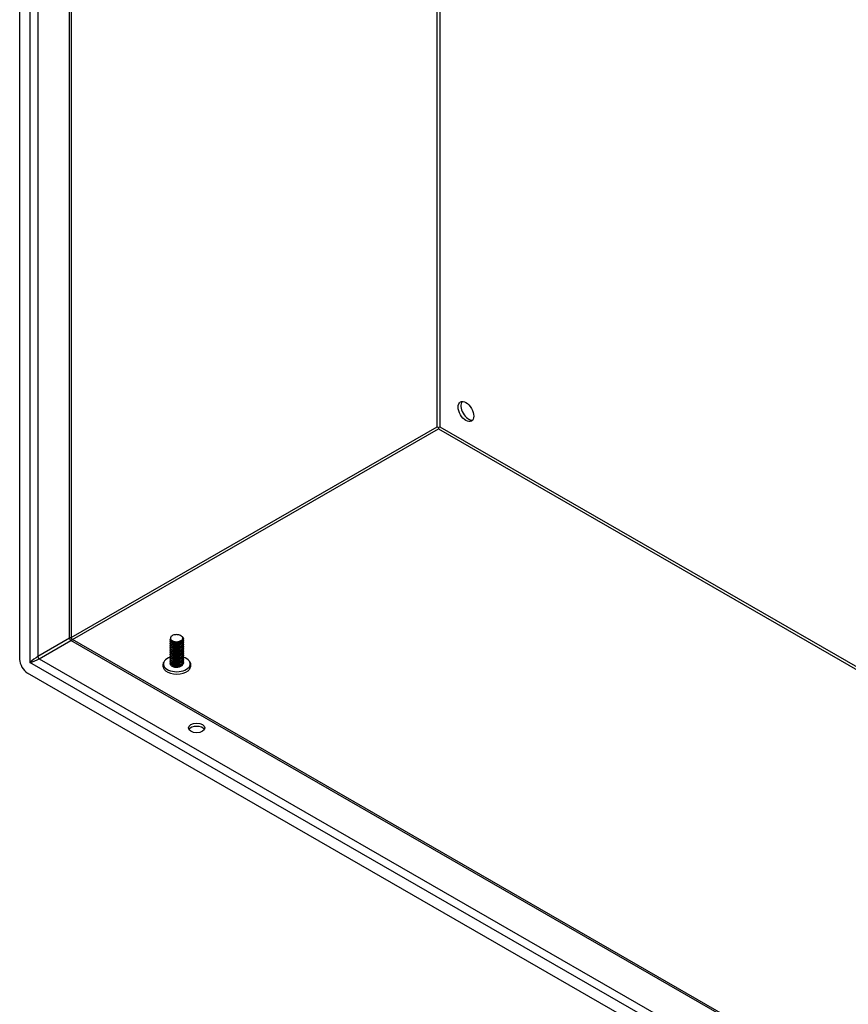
# Model space of a CAD drawing. Header units: inches. Extents: x 15 to 368, y 32 to 178.
# Tile 52 of 82: x 310 to 325, y 140 to 157. Entities that reach past the tile are written whole.
import ezdxf

# ---------------------------------------------------------------- set-up
doc = ezdxf.new("R2010")
doc.units = ezdxf.units.IN
doc.header["$MEASUREMENT"] = 0
doc.layers.add('Visible Edges(ANSI)', color=7, linetype='Continuous', lineweight=25)
doc.layers.add('Visible Tangent Edges(ANSI)', color=7, linetype='Continuous', lineweight=25)

msp = doc.modelspace()

# ---------------------------------------------------------------- linework, layer by layer
at = {"layer": 'Visible Edges(ANSI)'}
for p, q in [((309.992, 146.008), (309.992, 169.376)), ((310.898, 168.773), (310.898, 146.388)), ((317.349, 150.083), (317.349, 150.057)), ((310.913, 146.361), (359.971, 118.111)), ((312.826, 146.424), (312.831, 146.421)), ((312.869, 146.364), (312.869, 146.367)), ((312.637, 146.348), (312.637, 146.351)), ((312.637, 146.315), (312.637, 146.319)), ((312.637, 146.283), (312.637, 146.286)), ((312.637, 146.251), (312.637, 146.254)), ((312.637, 146.219), (312.637, 146.222)), ((312.637, 146.187), (312.637, 146.19)), ((312.679, 146.3), (312.666, 146.307)), ((312.679, 146.267), (312.666, 146.275)), ((312.679, 146.235), (312.666, 146.243)), ((312.679, 146.203), (312.666, 146.21)), ((312.679, 146.332), (312.672, 146.336)), ((312.819, 146.335), (312.819, 146.335)), ((312.831, 146.31), (312.819, 146.303)), ((312.831, 146.278), (312.819, 146.27)), ((312.831, 146.245), (312.819, 146.238)), ((312.831, 146.213), (312.819, 146.206)), ((312.831, 146.181), (312.819, 146.174)), ((312.869, 146.331), (312.869, 146.335)), ((312.869, 146.299), (312.869, 146.302)), ((312.869, 146.267), (312.869, 146.27)), ((312.869, 146.235), (312.869, 146.238)), ((312.869, 146.203), (312.869, 146.206)), ((312.637, 146.154), (312.637, 146.158)), ((312.637, 146.122), (312.637, 146.125)), ((312.637, 146.09), (312.637, 146.093)), ((312.637, 146.058), (312.637, 146.061)), ((312.637, 146.026), (312.637, 146.029)), ((312.679, 146.171), (312.666, 146.178)), ((312.679, 146.139), (312.666, 146.146)), ((312.679, 146.106), (312.666, 146.114)), ((312.679, 146.074), (312.666, 146.082)), ((312.679, 146.042), (312.666, 146.049)), ((312.679, 146.01), (312.666, 146.017)), ((312.831, 146.149), (312.819, 146.142)), ((312.831, 146.117), (312.819, 146.109)), ((312.831, 146.085), (312.819, 146.077)), ((312.831, 146.052), (312.819, 146.045)), ((312.831, 146.02), (312.819, 146.013)), ((312.869, 146.171), (312.869, 146.174)), ((312.869, 146.138), (312.869, 146.142)), ((312.869, 146.106), (312.869, 146.109)), ((312.869, 146.074), (312.869, 146.077)), ((312.869, 146.042), (312.869, 146.045)), ((312.869, 146.01), (312.869, 146.013)), ((312.637, 145.993), (312.637, 145.997)), ((312.637, 145.961), (312.637, 145.965)), ((312.637, 145.929), (312.637, 145.932)), ((312.679, 145.978), (312.666, 145.985)), ((312.679, 145.945), (312.666, 145.953)), ((312.679, 145.913), (312.666, 145.921)), ((312.672, 145.885), (312.666, 145.888)), ((312.831, 145.988), (312.819, 145.981)), ((312.831, 145.956), (312.819, 145.948)), ((312.831, 145.924), (312.819, 145.916)), ((312.831, 145.891), (312.819, 145.884)), ((312.869, 145.977), (312.869, 145.981)), ((312.869, 145.945), (312.869, 145.948)), ((360.041, 117.026), (310.131, 145.767))]:
    msp.add_line(p, q, dxfattribs=at)
at = {"layer": 'Visible Edges(ANSI)', "flags": 128}
for points in [[(310.913, 146.361), (310.907, 146.365), (310.902, 146.372), (310.899, 146.38), (310.898, 146.388)], [(312.831, 146.421), (312.845, 146.411), (312.856, 146.4), (312.864, 146.388), (312.868, 146.376), (312.869, 146.363), (312.866, 146.35), (312.86, 146.338), (312.85, 146.327), (312.837, 146.317), (312.821, 146.308), (312.804, 146.301), (312.784, 146.296), (312.764, 146.293), (312.743, 146.292), (312.723, 146.293), (312.704, 146.296), (312.686, 146.301), (312.67, 146.308), (312.657, 146.316), (312.647, 146.326), (312.64, 146.336), (312.637, 146.347), (312.638, 146.358), (312.642, 146.368)], [(312.637, 146.348), (312.638, 146.339), (312.641, 146.332), (312.646, 146.324), (312.653, 146.317), (312.661, 146.31), (312.671, 146.304), (312.682, 146.299), (312.695, 146.295), (312.709, 146.292), (312.723, 146.29), (312.738, 146.289), (312.753, 146.289), (312.768, 146.29), (312.783, 146.292), (312.798, 146.296), (312.811, 146.3), (312.824, 146.306), (312.835, 146.312), (312.845, 146.32), (312.854, 146.328), (312.86, 146.336), (312.865, 146.345), (312.868, 146.354), (312.869, 146.364)], [(312.65, 146.408), (312.645, 146.401), (312.642, 146.394), (312.64, 146.386), (312.64, 146.379), (312.641, 146.372), (312.643, 146.365), (312.647, 146.358), (312.652, 146.351), (312.659, 146.345), (312.667, 146.339), (312.675, 146.334), (312.685, 146.329), (312.696, 146.325), (312.707, 146.322), (312.719, 146.32), (312.731, 146.318), (312.744, 146.318), (312.757, 146.318), (312.769, 146.319), (312.781, 146.321), (312.793, 146.324), (312.804, 146.328), (312.814, 146.332), (312.823, 146.337)], [(312.823, 146.337), (312.832, 146.342), (312.839, 146.348), (312.846, 146.354), (312.851, 146.361), (312.854, 146.368), (312.856, 146.375), (312.857, 146.383), (312.856, 146.39), (312.853, 146.397), (312.849, 146.404), (312.843, 146.41), (312.837, 146.416), (312.829, 146.422), (312.82, 146.427), (312.81, 146.432), (312.799, 146.435), (312.787, 146.438), (312.775, 146.441), (312.763, 146.442), (312.75, 146.443), (312.737, 146.442), (312.725, 146.441), (312.713, 146.44), (312.701, 146.437)], [(312.867, 146.349), (312.869, 146.339), (312.869, 146.328), (312.866, 146.317), (312.86, 146.307), (312.853, 146.297), (312.843, 146.288), (312.83, 146.28), (312.817, 146.274), (312.802, 146.268), (312.785, 146.264), (312.768, 146.261), (312.751, 146.26), (312.734, 146.26), (312.717, 146.261), (312.701, 146.264), (312.686, 146.269), (312.673, 146.274), (312.661, 146.281), (312.652, 146.289), (312.644, 146.297), (312.64, 146.306), (312.637, 146.315), (312.637, 146.324), (312.64, 146.333)], [(312.637, 146.315), (312.638, 146.307), (312.641, 146.299), (312.646, 146.292), (312.653, 146.285), (312.661, 146.278), (312.671, 146.272), (312.682, 146.267), (312.695, 146.263), (312.709, 146.26), (312.723, 146.257), (312.738, 146.256), (312.753, 146.257), (312.768, 146.258), (312.783, 146.26), (312.798, 146.264), (312.811, 146.268), (312.824, 146.274), (312.835, 146.28), (312.845, 146.287), (312.854, 146.295), (312.86, 146.304), (312.865, 146.313), (312.868, 146.322), (312.869, 146.331)], [(312.867, 146.317), (312.869, 146.306), (312.869, 146.296), (312.866, 146.285), (312.86, 146.275), (312.853, 146.265), (312.843, 146.256), (312.83, 146.248), (312.817, 146.241), (312.802, 146.236), (312.785, 146.232), (312.768, 146.229), (312.751, 146.227), (312.734, 146.228), (312.717, 146.229), (312.701, 146.232), (312.686, 146.237), (312.673, 146.242), (312.661, 146.249), (312.652, 146.256), (312.644, 146.265), (312.64, 146.273), (312.637, 146.283), (312.637, 146.292), (312.64, 146.301)], [(312.637, 146.283), (312.638, 146.275), (312.641, 146.267), (312.646, 146.26), (312.653, 146.252), (312.661, 146.246), (312.671, 146.24), (312.682, 146.235), (312.695, 146.231), (312.709, 146.227), (312.723, 146.225), (312.738, 146.224), (312.753, 146.224), (312.768, 146.226), (312.783, 146.228), (312.798, 146.231), (312.811, 146.236), (312.824, 146.242), (312.835, 146.248), (312.845, 146.255), (312.854, 146.263), (312.86, 146.272), (312.865, 146.281), (312.868, 146.29), (312.869, 146.299)], [(312.867, 146.285), (312.869, 146.274), (312.869, 146.263), (312.866, 146.253), (312.86, 146.243), (312.853, 146.233), (312.843, 146.224), (312.83, 146.216), (312.817, 146.209), (312.802, 146.204), (312.785, 146.199), (312.768, 146.197), (312.751, 146.195), (312.734, 146.195), (312.717, 146.197), (312.701, 146.2), (312.686, 146.204), (312.673, 146.21), (312.661, 146.217), (312.652, 146.224), (312.644, 146.232), (312.64, 146.241), (312.637, 146.25), (312.637, 146.26), (312.64, 146.269)], [(312.637, 146.251), (312.638, 146.243), (312.641, 146.235), (312.646, 146.227), (312.653, 146.22), (312.661, 146.214), (312.671, 146.208), (312.682, 146.203), (312.695, 146.198), (312.709, 146.195), (312.723, 146.193), (312.738, 146.192), (312.753, 146.192), (312.768, 146.193), (312.783, 146.196), (312.798, 146.199), (312.811, 146.204), (312.824, 146.209), (312.835, 146.216), (312.845, 146.223), (312.854, 146.231), (312.86, 146.24), (312.865, 146.248), (312.868, 146.258), (312.869, 146.267)], [(312.867, 146.253), (312.869, 146.242), (312.869, 146.231), (312.866, 146.221), (312.86, 146.21), (312.853, 146.201), (312.843, 146.192), (312.83, 146.184), (312.817, 146.177), (312.802, 146.171), (312.785, 146.167), (312.768, 146.164), (312.751, 146.163), (312.734, 146.163), (312.717, 146.165), (312.701, 146.168), (312.686, 146.172), (312.673, 146.178), (312.661, 146.184), (312.652, 146.192), (312.644, 146.2), (312.64, 146.209), (312.637, 146.218), (312.637, 146.227), (312.64, 146.237)], [(312.637, 146.219), (312.638, 146.211), (312.641, 146.203), (312.646, 146.195), (312.653, 146.188), (312.661, 146.181), (312.671, 146.176), (312.682, 146.17), (312.695, 146.166), (312.709, 146.163), (312.723, 146.161), (312.738, 146.16), (312.753, 146.16), (312.768, 146.161), (312.783, 146.164), (312.798, 146.167), (312.811, 146.172), (312.824, 146.177), (312.835, 146.184), (312.845, 146.191), (312.854, 146.199), (312.86, 146.207), (312.865, 146.216), (312.868, 146.226), (312.869, 146.235)], [(312.867, 146.22), (312.869, 146.21), (312.869, 146.199), (312.866, 146.188), (312.86, 146.178), (312.853, 146.169), (312.843, 146.16), (312.83, 146.152), (312.817, 146.145), (312.802, 146.139), (312.785, 146.135), (312.768, 146.132), (312.751, 146.131), (312.734, 146.131), (312.717, 146.133), (312.701, 146.136), (312.686, 146.14), (312.673, 146.146), (312.661, 146.152), (312.652, 146.16), (312.644, 146.168), (312.64, 146.177), (312.637, 146.186), (312.637, 146.195), (312.64, 146.204)], [(312.637, 146.187), (312.638, 146.179), (312.641, 146.171), (312.646, 146.163), (312.653, 146.156), (312.661, 146.149), (312.671, 146.143), (312.682, 146.138), (312.695, 146.134), (312.709, 146.131), (312.723, 146.129), (312.738, 146.128), (312.753, 146.128), (312.768, 146.129), (312.783, 146.131), (312.798, 146.135), (312.811, 146.139), (312.824, 146.145), (312.835, 146.151), (312.845, 146.159), (312.854, 146.167), (312.86, 146.175), (312.865, 146.184), (312.868, 146.193), (312.869, 146.203)], [(312.867, 146.188), (312.869, 146.178), (312.869, 146.167), (312.866, 146.156), (312.86, 146.146), (312.853, 146.136), (312.843, 146.127), (312.83, 146.12), (312.817, 146.113), (312.802, 146.107), (312.785, 146.103), (312.768, 146.1), (312.751, 146.099), (312.734, 146.099), (312.717, 146.101), (312.701, 146.104), (312.686, 146.108), (312.673, 146.113), (312.661, 146.12), (312.652, 146.128), (312.644, 146.136), (312.64, 146.145), (312.637, 146.154), (312.637, 146.163), (312.64, 146.172)], [(312.679, 146.332), (312.683, 146.329), (312.688, 146.327), (312.693, 146.325), (312.698, 146.323), (312.704, 146.322), (312.71, 146.32), (312.715, 146.319), (312.721, 146.318), (312.728, 146.317), (312.734, 146.317), (312.74, 146.317), (312.747, 146.317), (312.753, 146.317), (312.76, 146.317), (312.766, 146.318), (312.773, 146.319), (312.779, 146.32), (312.785, 146.321), (312.791, 146.323), (312.797, 146.325), (312.803, 146.327), (312.808, 146.33), (312.814, 146.332), (312.818, 146.335)], [(312.679, 146.3), (312.683, 146.297), (312.688, 146.295), (312.693, 146.293), (312.698, 146.291), (312.704, 146.289), (312.71, 146.288), (312.715, 146.287), (312.721, 146.286), (312.728, 146.285), (312.734, 146.285), (312.74, 146.284), (312.747, 146.284), (312.753, 146.285), (312.76, 146.285), (312.766, 146.286), (312.773, 146.287), (312.779, 146.288), (312.785, 146.289), (312.791, 146.291), (312.797, 146.293), (312.803, 146.295), (312.808, 146.297), (312.814, 146.3), (312.818, 146.303)], [(312.679, 146.267), (312.683, 146.265), (312.688, 146.263), (312.693, 146.261), (312.698, 146.259), (312.704, 146.257), (312.71, 146.256), (312.715, 146.255), (312.721, 146.254), (312.728, 146.253), (312.734, 146.252), (312.74, 146.252), (312.747, 146.252), (312.753, 146.252), (312.76, 146.253), (312.766, 146.254), (312.773, 146.254), (312.779, 146.256), (312.785, 146.257), (312.791, 146.259), (312.797, 146.261), (312.803, 146.263), (312.808, 146.265), (312.814, 146.268), (312.818, 146.27)], [(312.679, 146.235), (312.683, 146.233), (312.688, 146.231), (312.693, 146.229), (312.698, 146.227), (312.704, 146.225), (312.71, 146.224), (312.715, 146.222), (312.721, 146.221), (312.728, 146.221), (312.734, 146.22), (312.74, 146.22), (312.747, 146.22), (312.753, 146.22), (312.76, 146.221), (312.766, 146.221), (312.773, 146.222), (312.779, 146.223), (312.785, 146.225), (312.791, 146.227), (312.797, 146.228), (312.803, 146.231), (312.808, 146.233), (312.814, 146.236), (312.818, 146.238)], [(312.679, 146.203), (312.683, 146.201), (312.688, 146.198), (312.693, 146.196), (312.698, 146.195), (312.704, 146.193), (312.71, 146.191), (312.715, 146.19), (312.721, 146.189), (312.728, 146.189), (312.734, 146.188), (312.74, 146.188), (312.747, 146.188), (312.753, 146.188), (312.76, 146.188), (312.766, 146.189), (312.773, 146.19), (312.779, 146.191), (312.785, 146.193), (312.791, 146.194), (312.797, 146.196), (312.803, 146.198), (312.808, 146.201), (312.814, 146.203), (312.818, 146.206)], [(312.575, 146.016), (312.562, 146.006), (312.55, 145.996), (312.539, 145.985), (312.53, 145.973), (312.522, 145.96), (312.515, 145.946), (312.51, 145.932), (312.508, 145.917), (312.507, 145.901), (312.509, 145.886), (312.512, 145.872), (312.518, 145.857), (312.525, 145.844), (312.534, 145.831), (312.544, 145.82), (312.555, 145.809)], [(312.637, 146.154), (312.638, 146.146), (312.641, 146.138), (312.646, 146.131), (312.653, 146.124), (312.661, 146.117), (312.671, 146.111), (312.682, 146.106), (312.695, 146.102), (312.709, 146.099), (312.723, 146.097), (312.738, 146.096), (312.753, 146.096), (312.768, 146.097), (312.783, 146.099), (312.798, 146.103), (312.811, 146.107), (312.824, 146.113), (312.835, 146.119), (312.845, 146.126), (312.854, 146.134), (312.86, 146.143), (312.865, 146.152), (312.868, 146.161), (312.869, 146.171)], [(312.867, 146.156), (312.869, 146.145), (312.869, 146.135), (312.866, 146.124), (312.86, 146.114), (312.853, 146.104), (312.843, 146.095), (312.83, 146.087), (312.817, 146.081), (312.802, 146.075), (312.785, 146.071), (312.768, 146.068), (312.751, 146.067), (312.734, 146.067), (312.717, 146.068), (312.701, 146.071), (312.686, 146.076), (312.673, 146.081), (312.661, 146.088), (312.652, 146.095), (312.644, 146.104), (312.64, 146.113), (312.637, 146.122), (312.637, 146.131), (312.64, 146.14)], [(312.637, 146.122), (312.638, 146.114), (312.641, 146.106), (312.646, 146.099), (312.653, 146.091), (312.661, 146.085), (312.671, 146.079), (312.682, 146.074), (312.695, 146.07), (312.709, 146.067), (312.723, 146.064), (312.738, 146.063), (312.753, 146.063), (312.768, 146.065), (312.783, 146.067), (312.798, 146.071), (312.811, 146.075), (312.824, 146.081), (312.835, 146.087), (312.845, 146.094), (312.854, 146.102), (312.86, 146.111), (312.865, 146.12), (312.868, 146.129), (312.869, 146.138)], [(312.867, 146.124), (312.869, 146.113), (312.869, 146.102), (312.866, 146.092), (312.86, 146.082), (312.853, 146.072), (312.843, 146.063), (312.83, 146.055), (312.817, 146.048), (312.802, 146.043), (312.785, 146.039), (312.768, 146.036), (312.751, 146.034), (312.734, 146.035), (312.717, 146.036), (312.701, 146.039), (312.686, 146.044), (312.673, 146.049), (312.661, 146.056), (312.652, 146.063), (312.644, 146.072), (312.64, 146.08), (312.637, 146.089), (312.637, 146.099), (312.64, 146.108)], [(312.637, 146.09), (312.638, 146.082), (312.641, 146.074), (312.646, 146.066), (312.653, 146.059), (312.661, 146.053), (312.671, 146.047), (312.682, 146.042), (312.695, 146.038), (312.709, 146.034), (312.723, 146.032), (312.738, 146.031), (312.753, 146.031), (312.768, 146.032), (312.783, 146.035), (312.798, 146.038), (312.811, 146.043), (312.824, 146.048), (312.835, 146.055), (312.845, 146.062), (312.854, 146.07), (312.86, 146.079), (312.865, 146.088), (312.868, 146.097), (312.869, 146.106)], [(312.867, 146.092), (312.869, 146.081), (312.869, 146.07), (312.866, 146.06), (312.86, 146.049), (312.853, 146.04), (312.843, 146.031), (312.83, 146.023), (312.817, 146.016), (312.802, 146.011), (312.785, 146.006), (312.768, 146.004), (312.751, 146.002), (312.734, 146.002), (312.717, 146.004), (312.701, 146.007), (312.686, 146.011), (312.673, 146.017), (312.661, 146.024), (312.652, 146.031), (312.644, 146.039), (312.64, 146.048), (312.637, 146.057), (312.637, 146.067), (312.64, 146.076)], [(312.637, 146.058), (312.638, 146.05), (312.641, 146.042), (312.646, 146.034), (312.653, 146.027), (312.661, 146.021), (312.671, 146.015), (312.682, 146.01), (312.695, 146.005), (312.709, 146.002), (312.723, 146), (312.738, 145.999), (312.753, 145.999), (312.768, 146), (312.783, 146.003), (312.798, 146.006), (312.811, 146.011), (312.824, 146.016), (312.835, 146.023), (312.845, 146.03), (312.854, 146.038), (312.86, 146.046), (312.865, 146.055), (312.868, 146.065), (312.869, 146.074)], [(312.867, 146.059), (312.869, 146.049), (312.869, 146.038), (312.866, 146.028), (312.86, 146.017), (312.853, 146.008), (312.843, 145.999), (312.83, 145.991), (312.817, 145.984), (312.802, 145.978), (312.785, 145.974), (312.768, 145.971), (312.751, 145.97), (312.734, 145.97), (312.717, 145.972), (312.701, 145.975), (312.686, 145.979), (312.673, 145.985), (312.661, 145.991), (312.652, 145.999), (312.644, 146.007), (312.64, 146.016), (312.637, 146.025), (312.637, 146.034), (312.64, 146.043)], [(312.637, 146.026), (312.638, 146.018), (312.641, 146.01), (312.646, 146.002), (312.653, 145.995), (312.661, 145.988), (312.671, 145.982), (312.682, 145.977), (312.695, 145.973), (312.709, 145.97), (312.723, 145.968), (312.738, 145.967), (312.753, 145.967), (312.768, 145.968), (312.783, 145.97), (312.798, 145.974), (312.811, 145.979), (312.824, 145.984), (312.835, 145.99), (312.845, 145.998), (312.854, 146.006), (312.86, 146.014), (312.865, 146.023), (312.868, 146.032), (312.869, 146.042)], [(312.867, 146.027), (312.869, 146.017), (312.869, 146.006), (312.866, 145.995), (312.86, 145.985), (312.853, 145.975), (312.843, 145.967), (312.83, 145.959), (312.817, 145.952), (312.802, 145.946), (312.785, 145.942), (312.768, 145.939), (312.751, 145.938), (312.734, 145.938), (312.717, 145.94), (312.701, 145.943), (312.686, 145.947), (312.673, 145.953), (312.661, 145.959), (312.652, 145.967), (312.644, 145.975), (312.64, 145.984), (312.637, 145.993), (312.637, 146.002), (312.64, 146.011)], [(312.637, 145.993), (312.638, 145.985), (312.641, 145.978), (312.646, 145.97), (312.653, 145.963), (312.661, 145.956), (312.671, 145.95), (312.682, 145.945), (312.695, 145.941), (312.709, 145.938), (312.723, 145.936), (312.738, 145.935), (312.753, 145.935), (312.768, 145.936), (312.783, 145.938), (312.798, 145.942), (312.811, 145.946), (312.824, 145.952), (312.835, 145.958), (312.845, 145.966), (312.854, 145.973), (312.86, 145.982), (312.865, 145.991), (312.868, 146), (312.869, 146.01)], [(312.679, 146.171), (312.683, 146.168), (312.688, 146.166), (312.693, 146.164), (312.698, 146.162), (312.704, 146.161), (312.71, 146.159), (312.715, 146.158), (312.721, 146.157), (312.728, 146.156), (312.734, 146.156), (312.74, 146.156), (312.747, 146.156), (312.753, 146.156), (312.76, 146.156), (312.766, 146.157), (312.773, 146.158), (312.779, 146.159), (312.785, 146.161), (312.791, 146.162), (312.797, 146.164), (312.803, 146.166), (312.808, 146.169), (312.814, 146.171), (312.818, 146.174)], [(312.679, 146.139), (312.683, 146.136), (312.688, 146.134), (312.693, 146.132), (312.698, 146.13), (312.704, 146.128), (312.71, 146.127), (312.715, 146.126), (312.721, 146.125), (312.728, 146.124), (312.734, 146.124), (312.74, 146.123), (312.747, 146.123), (312.753, 146.124), (312.76, 146.124), (312.766, 146.125), (312.773, 146.126), (312.779, 146.127), (312.785, 146.128), (312.791, 146.13), (312.797, 146.132), (312.803, 146.134), (312.808, 146.136), (312.814, 146.139), (312.818, 146.142)], [(312.679, 146.106), (312.683, 146.104), (312.688, 146.102), (312.693, 146.1), (312.698, 146.098), (312.704, 146.096), (312.71, 146.095), (312.715, 146.094), (312.721, 146.093), (312.728, 146.092), (312.734, 146.091), (312.74, 146.091), (312.747, 146.091), (312.753, 146.091), (312.76, 146.092), (312.766, 146.093), (312.773, 146.094), (312.779, 146.095), (312.785, 146.096), (312.791, 146.098), (312.797, 146.1), (312.803, 146.102), (312.808, 146.104), (312.814, 146.107), (312.818, 146.109)], [(312.679, 146.074), (312.683, 146.072), (312.688, 146.07), (312.693, 146.068), (312.698, 146.066), (312.704, 146.064), (312.71, 146.063), (312.715, 146.062), (312.721, 146.061), (312.728, 146.06), (312.734, 146.059), (312.74, 146.059), (312.747, 146.059), (312.753, 146.059), (312.76, 146.06), (312.766, 146.06), (312.773, 146.061), (312.779, 146.063), (312.785, 146.064), (312.791, 146.066), (312.797, 146.068), (312.803, 146.07), (312.808, 146.072), (312.814, 146.075), (312.819, 146.077)], [(312.679, 146.042), (312.683, 146.04), (312.688, 146.037), (312.693, 146.035), (312.698, 146.034), (312.704, 146.032), (312.71, 146.031), (312.715, 146.029), (312.721, 146.028), (312.728, 146.028), (312.734, 146.027), (312.74, 146.027), (312.747, 146.027), (312.753, 146.027), (312.76, 146.027), (312.766, 146.028), (312.773, 146.029), (312.779, 146.03), (312.785, 146.032), (312.791, 146.033), (312.797, 146.035), (312.803, 146.038), (312.808, 146.04), (312.814, 146.042), (312.819, 146.045)], [(312.679, 146.01), (312.683, 146.007), (312.688, 146.005), (312.693, 146.003), (312.698, 146.001), (312.704, 146), (312.71, 145.998), (312.715, 145.997), (312.721, 145.996), (312.728, 145.995), (312.734, 145.995), (312.74, 145.995), (312.747, 145.995), (312.753, 145.995), (312.76, 145.995), (312.766, 145.996), (312.773, 145.997), (312.779, 145.998), (312.785, 146), (312.791, 146.001), (312.797, 146.003), (312.803, 146.005), (312.808, 146.008), (312.814, 146.01), (312.819, 146.013)], [(312.951, 145.809), (312.962, 145.82), (312.972, 145.831), (312.981, 145.844), (312.988, 145.857), (312.994, 145.872), (312.998, 145.886), (312.999, 145.901), (312.999, 145.917), (312.996, 145.932), (312.991, 145.946), (312.985, 145.96), (312.976, 145.973), (312.967, 145.985), (312.956, 145.996), (312.944, 146.006), (312.931, 146.016)], [(312.867, 145.995), (312.869, 145.984), (312.869, 145.974), (312.866, 145.963), (312.86, 145.953), (312.853, 145.943), (312.843, 145.934), (312.83, 145.926), (312.817, 145.92), (312.802, 145.914), (312.785, 145.91), (312.768, 145.907), (312.751, 145.906), (312.734, 145.906), (312.717, 145.907), (312.701, 145.91), (312.686, 145.915), (312.673, 145.92), (312.661, 145.927), (312.652, 145.935), (312.644, 145.943), (312.64, 145.952), (312.637, 145.961), (312.637, 145.97), (312.64, 145.979)], [(312.637, 145.961), (312.638, 145.953), (312.641, 145.945), (312.646, 145.938), (312.653, 145.931), (312.661, 145.924), (312.671, 145.918), (312.682, 145.913), (312.695, 145.909), (312.709, 145.906), (312.723, 145.903), (312.738, 145.902), (312.753, 145.902), (312.768, 145.904), (312.783, 145.906), (312.798, 145.91), (312.811, 145.914), (312.824, 145.92), (312.835, 145.926), (312.845, 145.933), (312.854, 145.941), (312.86, 145.95), (312.865, 145.959), (312.868, 145.968), (312.869, 145.977)], [(312.867, 145.963), (312.869, 145.952), (312.869, 145.942), (312.866, 145.931), (312.86, 145.921), (312.853, 145.911), (312.843, 145.902), (312.83, 145.894), (312.817, 145.887), (312.802, 145.882), (312.785, 145.878), (312.768, 145.875), (312.751, 145.873), (312.734, 145.874), (312.717, 145.875), (312.701, 145.878), (312.686, 145.883), (312.673, 145.888), (312.661, 145.895), (312.652, 145.902), (312.644, 145.911), (312.64, 145.919), (312.637, 145.929), (312.637, 145.938), (312.64, 145.947)], [(312.637, 145.929), (312.638, 145.921), (312.641, 145.913), (312.646, 145.906), (312.653, 145.898), (312.661, 145.892), (312.671, 145.886), (312.682, 145.881), (312.695, 145.877), (312.709, 145.873), (312.723, 145.871), (312.738, 145.87), (312.753, 145.87), (312.768, 145.872), (312.783, 145.874), (312.798, 145.877), (312.811, 145.882), (312.824, 145.887), (312.835, 145.894), (312.845, 145.901), (312.854, 145.909), (312.86, 145.918), (312.865, 145.927), (312.868, 145.936), (312.869, 145.945)], [(312.819, 145.884), (312.814, 145.882), (312.809, 145.879), (312.803, 145.877), (312.797, 145.875), (312.791, 145.873), (312.785, 145.871), (312.779, 145.87), (312.772, 145.869), (312.765, 145.868), (312.759, 145.867), (312.752, 145.867), (312.745, 145.867), (312.738, 145.867), (312.731, 145.868), (312.725, 145.868), (312.718, 145.869), (312.712, 145.871), (312.705, 145.872), (312.699, 145.874), (312.693, 145.876), (312.687, 145.878), (312.682, 145.88), (312.677, 145.883), (312.672, 145.885)], [(312.679, 145.978), (312.683, 145.975), (312.688, 145.973), (312.693, 145.971), (312.698, 145.969), (312.704, 145.968), (312.71, 145.966), (312.715, 145.965), (312.721, 145.964), (312.728, 145.963), (312.734, 145.963), (312.74, 145.962), (312.747, 145.962), (312.753, 145.963), (312.76, 145.963), (312.766, 145.964), (312.773, 145.965), (312.779, 145.966), (312.785, 145.967), (312.791, 145.969), (312.797, 145.971), (312.803, 145.973), (312.808, 145.975), (312.814, 145.978), (312.819, 145.981)], [(312.679, 145.946), (312.683, 145.943), (312.688, 145.941), (312.693, 145.939), (312.698, 145.937), (312.704, 145.935), (312.71, 145.934), (312.715, 145.933), (312.722, 145.932), (312.728, 145.931), (312.734, 145.931), (312.74, 145.93), (312.747, 145.93), (312.753, 145.93), (312.76, 145.931), (312.766, 145.932), (312.773, 145.933), (312.779, 145.934), (312.785, 145.935), (312.791, 145.937), (312.797, 145.939), (312.803, 145.941), (312.808, 145.943), (312.814, 145.946), (312.819, 145.949)], [(312.679, 145.913), (312.683, 145.911), (312.688, 145.909), (312.693, 145.907), (312.698, 145.905), (312.704, 145.903), (312.71, 145.902), (312.715, 145.901), (312.722, 145.9), (312.728, 145.899), (312.734, 145.898), (312.74, 145.898), (312.747, 145.898), (312.753, 145.898), (312.76, 145.899), (312.766, 145.899), (312.773, 145.9), (312.779, 145.902), (312.785, 145.903), (312.791, 145.905), (312.797, 145.907), (312.803, 145.909), (312.808, 145.911), (312.814, 145.914), (312.819, 145.916)], [(312.83, 145.891), (312.83, 145.891), (312.83, 145.891), (312.83, 145.89), (312.829, 145.89), (312.829, 145.89), (312.829, 145.89), (312.829, 145.89), (312.829, 145.89), (312.828, 145.89), (312.828, 145.89), (312.828, 145.889), (312.828, 145.889), (312.827, 145.889), (312.827, 145.889), (312.827, 145.889), (312.827, 145.889), (312.827, 145.889), (312.826, 145.889), (312.826, 145.888), (312.826, 145.888), (312.826, 145.888), (312.825, 145.888), (312.825, 145.888), (312.825, 145.888)]]:
    msp.add_lwpolyline(points, dxfattribs=at)
at = {"layer": 'Visible Edges(ANSI)'}
for centre, major_axis, ratio in [((317.832, 150.362), (-0.097, 0.169), 0.578093), ((313.101, 144.803), (0.145, 0), 0.575862)]:
    msp.add_ellipse(centre, major_axis=major_axis, ratio=ratio, dxfattribs=at)
for centre, major_axis, ratio, start_param, end_param in [((317.88, 150.39), (-0.097, 0.169), 0.578093, 0.24866, 2.892933), ((317.349, 150.083), (0.031, -0.0179), 0.001672, 3.927958, 4.713356), ((317.349, 150.083), (0.031, 0.0179), 0.001672, 4.711422, 5.49682), ((312.753, 146.377), (0.116, 0), 0.575862, 2.039103, 2.673286), ((310.131, 145.928), (-0.098, 0.171), 0.578093, 0.787332, 2.358128), ((312.753, 145.927), (-0.236, 0), 0.575862, 5.216584, 10.479872), ((312.753, 145.885), (0.238, 0), 0.575862, 3.729223, 5.695555), ((313.101, 144.747), (0.145, 0), 0.575862, 0.339371, 2.802222)]:
    msp.add_ellipse(centre, major_axis=major_axis, ratio=ratio, start_param=start_param, end_param=end_param, dxfattribs=at)
at = {"layer": 'Visible Tangent Edges(ANSI)'}
for p, q in [((310.173, 169.224), (310.173, 145.952)), ((310.313, 169.11), (310.313, 146.058)), ((310.869, 146.378), (310.869, 168.79)), ((317.327, 150.095), (317.327, 165.07)), ((317.371, 165.045), (317.371, 150.095)), ((310.898, 146.393), (317.327, 150.095)), ((310.922, 146.356), (317.349, 150.057)), ((317.349, 150.057), (359.971, 125.513)), ((317.371, 150.095), (359.971, 125.564)), ((310.869, 146.378), (310.313, 146.058)), ((310.335, 146.02), (310.891, 146.341)), ((359.971, 118.077), (310.891, 146.341)), ((310.335, 146.02), (359.971, 117.437)), ((360, 117.259), (310.173, 145.952))]:
    msp.add_line(p, q, dxfattribs=at)
for centre, major_axis, ratio, start_param, end_param in [((310.799, 146.313), (-0.0986, -0.0765), 0.115347, 3.052378, 3.837777), ((310.891, 146.366), (-0.0155, 0.0269), 0.578093, 0.787332, 2.358128), ((310.799, 146.313), (0.115, 0.047), 0.112147, 5.58637, 6.369835), ((310.243, 145.992), (-0.0986, -0.0765), 0.115347, 3.837777, 5.408573), ((310.243, 145.992), (0.115, 0.047), 0.112147, 4.015574, 5.58637), ((310.335, 146.046), (-0.0155, 0.0269), 0.578093, 0.787332, 2.358128)]:
    msp.add_ellipse(centre, major_axis=major_axis, ratio=ratio, start_param=start_param, end_param=end_param, dxfattribs=at)

doc.saveas('drawing.dxf')
